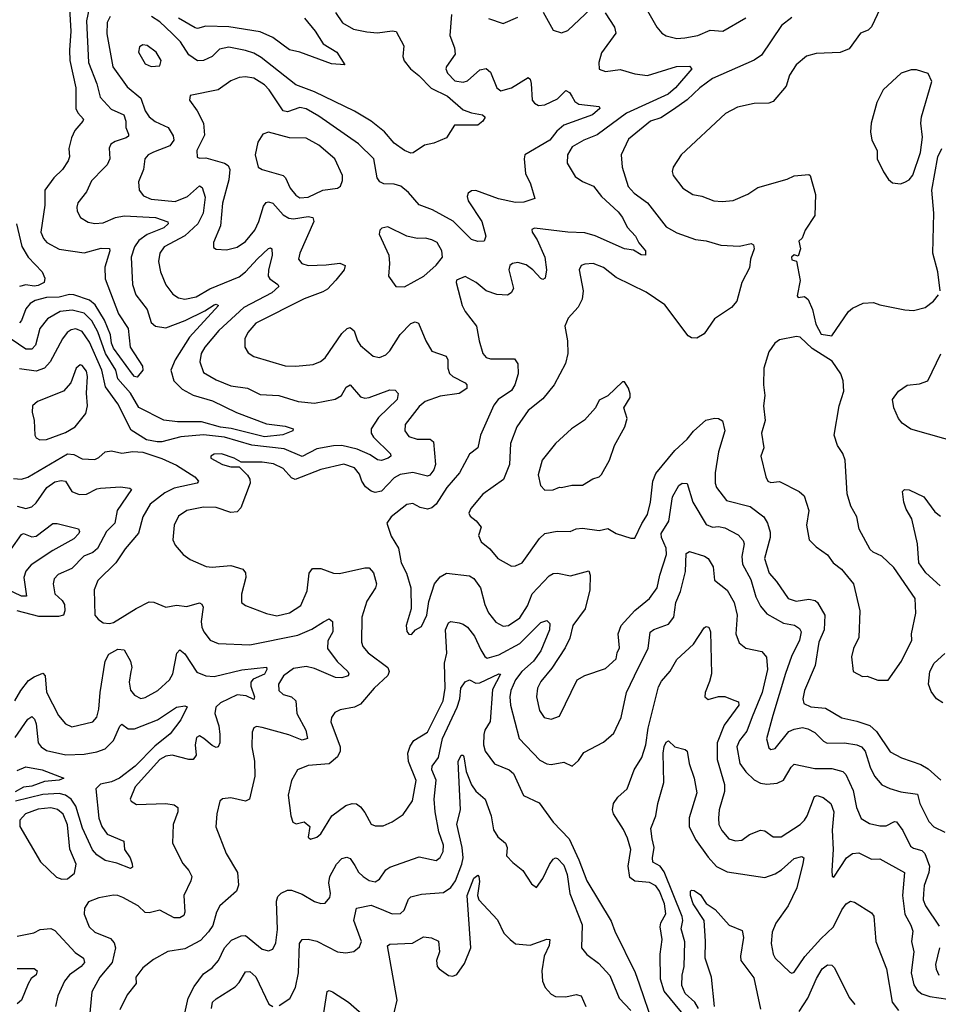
# Model space of a CAD drawing. Extents: x 1678431 to 1860718, y 384618 to 522882.
# Tile 209 of 256: x 1754816 to 1759204, y 467115 to 471820. Entities that reach past the tile are written whole.
import ezdxf

# ---------------------------------------------------------------- set-up
doc = ezdxf.new("R2010")
doc.units = 0

msp = doc.modelspace()

# ---------------------------------------------------------------- linework, layer by layer
at = {"layer": '0CON10XD'}
for points in [[(1757778.3, 471928.3), (1757860, 471785), (1757884.3, 471755), (1757905, 471742.7), (1757955, 471730), (1757992.7, 471732.7), (1758055, 471744.6), (1758115, 471769.6), (1758175, 471765.7), (1758285, 471829.2)], [(1755148.9, 471875), (1755135.9, 471814.1), (1755145.6, 471615.6), (1755184.3, 471514.3), (1755200.3, 471450.3), (1755253.2, 471393.2), (1755313.8, 471365), (1755323.6, 471335), (1755324.1, 471305), (1755336.7, 471273.3), (1755336.2, 471263.8), (1755325.7, 471255), (1755272.1, 471237.9), (1755252.5, 471225), (1755244.5, 471205.5), (1755246.9, 471155), (1755235, 471126.9), (1755218.8, 471111.2), (1755159.5, 471050.5), (1755135, 470997.1), (1755094.2, 470945), (1755088.6, 470925), (1755091.4, 470905), (1755107.5, 470875), (1755143, 470853), (1755175.5, 470845.5), (1755215, 470850), (1755274.3, 470875.7), (1755315, 470883.3), (1755465, 470875.7), (1755524.3, 470854.3), (1755525.7, 470845), (1755505.6, 470825), (1755425, 470794), (1755385.3, 470765), (1755364, 470735), (1755348.9, 470685), (1755354.6, 470555), (1755371.2, 470505), (1755424.6, 470435), (1755445, 470372.9), (1755465.4, 470355.4), (1755515, 470347.3), (1755607, 470383), (1755700.8, 470429.2), (1755745, 470457.6), (1755755, 470460.5), (1755765.5, 470455), (1755627, 470303), (1755558.3, 470195), (1755539.1, 470145), (1755552.2, 470095), (1755592.3, 470055), (1755645, 470025.8), (1755738.1, 469998.1), (1755852.6, 469942.6), (1755995, 469888.5), (1756085, 469878.5), (1756123.3, 469865), (1756121.2, 469855), (1756073.4, 469836.6), (1755985, 469826.7), (1755827, 469867), (1755775, 469872.2), (1755685, 469898.2), (1755570.8, 469899.2), (1755505, 469906.3), (1755385, 469966.4), (1755345, 470035.8), (1755284.4, 470104.4), (1755275.7, 470145.7), (1755226.2, 470225), (1755189.1, 470329.1), (1755161, 470381), (1755125, 470418.5), (1755067.4, 470432.6), (1755010, 470425), (1754948.7, 470391.3), (1754912.7, 470345), (1754892, 470265), (1754875, 470245.3), (1754845, 470245.2), (1754775, 470293.9)], [(1755055, 471873.3), (1755061, 471765), (1755053.6, 471675), (1755056, 471625), (1755084.2, 471495), (1755085.3, 471395), (1755094, 471375), (1755120.4, 471345), (1755118.5, 471335), (1755079.7, 471290.3), (1755064, 471256), (1755051.3, 471205), (1755053.8, 471165), (1755047.9, 471145), (1755021.5, 471105), (1754978.9, 471065), (1754935.9, 471005), (1754936.7, 470933.3), (1754918, 470805), (1754929.6, 470775), (1754945.6, 470755), (1755005, 470723.5), (1755125, 470706.5), (1755205, 470727.8), (1755245, 470726.2), (1755246.4, 470715), (1755222.4, 470637.6), (1755225, 470581.2), (1755288.6, 470415), (1755334.4, 470344.4), (1755344.2, 470255), (1755402.9, 470165), (1755404.2, 470145), (1755377.4, 470112.6), (1755365, 470115.5), (1755355, 470126.5), (1755265, 470251.2), (1755255.1, 470275), (1755249.7, 470315), (1755221.4, 470385), (1755177.1, 470457.1), (1755149.6, 470479.6), (1755075, 470506.1), (1755055, 470507.1), (1755005, 470494.6), (1754945, 470493.4), (1754891, 470479), (1754866.2, 470463.8), (1754845, 470438.2), (1754825, 470382.7), (1754815, 470371.7)], [(1755248.9, 471835), (1755235, 471806.7), (1755233.1, 471753.1), (1755260.9, 471595), (1755329.8, 471499.8), (1755395.4, 471445), (1755415.3, 471385), (1755435, 471356.5), (1755463.4, 471333.4), (1755525.2, 471305.2), (1755549.4, 471265), (1755552.2, 471245), (1755533, 471217), (1755455, 471187.8), (1755429.4, 471175), (1755413.5, 471155), (1755408.2, 471105), (1755384.4, 471045), (1755387.1, 471005), (1755408.3, 470978.3), (1755445, 470961.9), (1755558.5, 470951.5), (1755617.9, 470975), (1755675.7, 471025.7), (1755688.3, 471018.3), (1755701.7, 470971.7), (1755692.4, 470895), (1755666.8, 470845), (1755605, 470787.9), (1755506.5, 470735), (1755485.4, 470705), (1755480, 470665), (1755488.2, 470615), (1755515, 470552.9), (1755548.2, 470508.2), (1755575, 470490.8), (1755604.7, 470484.7), (1755658.6, 470495), (1755725, 470534.7), (1755865, 470591.7), (1755895.4, 470615), (1755952.3, 470677.7), (1756005, 470727.1), (1756015, 470730), (1756021.2, 470725), (1756022.3, 470695), (1756005, 470623.3), (1756003.9, 470595), (1756011.8, 470581.8), (1756050, 470555), (1756054.3, 470545), (1756020, 470515), (1755886.6, 470445), (1755768.4, 470335), (1755700, 470255), (1755682.5, 470225), (1755677.1, 470185), (1755694.4, 470135), (1755755, 470098.7), (1755825, 470070.7), (1755905, 470058.7), (1755965, 470028.7), (1756054, 470024), (1756146, 469996), (1756225, 469987.1), (1756323.8, 470006.2), (1756354.3, 470025), (1756375.4, 470064.6), (1756395, 470075.8), (1756445, 470017.5), (1756465, 470012.2), (1756486.2, 470015), (1756585, 470051.8), (1756610.3, 470050.3), (1756624.4, 470034.4), (1756619.5, 470005), (1756530.6, 469919.4), (1756495.3, 469865), (1756494.7, 469845), (1756506.1, 469825), (1756588.1, 469745), (1756589.2, 469735), (1756575.8, 469725), (1756545, 469713.1), (1756525, 469716.4), (1756490, 469740), (1756427.9, 469767.9), (1756355, 469785.6), (1756315.6, 469784.4), (1756235, 469769.6), (1756165, 469732.5), (1756079.1, 469769.1), (1755925, 469787.2), (1755795, 469825.4), (1755694.1, 469835.9), (1755586.1, 469826.1), (1755495, 469803.1), (1755472.9, 469802.9), (1755422.5, 469812.5), (1755348.9, 469858.9), (1755285.8, 469985), (1755226.3, 470065), (1755209.4, 470145), (1755149.3, 470279.3), (1755115, 470329.4), (1755085, 470342.5), (1755061.9, 470338.1), (1755043.9, 470325), (1755020.8, 470295), (1754961.8, 470185), (1754934.8, 470155.2), (1754895, 470140.8), (1754815, 470151.2)], [(1756325, 471854), (1756357.5, 471805), (1756410.8, 471775), (1756475, 471761.4), (1756525, 471757.5), (1756595, 471767.3), (1756614.2, 471764.2), (1756651.4, 471695), (1756646.7, 471645), (1756653.1, 471623.1), (1756682.9, 471585), (1756722.7, 471552.7), (1756782.5, 471492.5), (1756860, 471455), (1756935, 471390), (1756975, 471374.4), (1757027.5, 471365), (1757040, 471355), (1757029.2, 471335), (1757005, 471316.9), (1756894, 471316), (1756855, 471256), (1756795, 471230.8), (1756749.7, 471220.3), (1756696.1, 471183.9), (1756685, 471182), (1756655, 471194.4), (1756605, 471230.8), (1756558.2, 471285), (1756496, 471336), (1756415, 471383.1), (1756225, 471475.2), (1756135, 471508.7), (1755969.9, 471639.9), (1755935, 471660.3), (1755895, 471673.5), (1755815, 471688.4), (1755771.2, 471678.8), (1755735.2, 471644.8), (1755695, 471624.6), (1755665, 471623.8), (1755625, 471652.1), (1755585, 471713.8), (1755545, 471754.7), (1755485, 471809.5), (1755445.5, 471835)], [(1756879.4, 471845), (1756870.4, 471745), (1756892.5, 471685), (1756896.7, 471655), (1756855, 471596.7), (1756852.2, 471585), (1756859.4, 471565), (1756895, 471527.7), (1756935, 471521.8), (1756955, 471528.5), (1757015, 471580), (1757045, 471586.9), (1757065, 471570), (1757095, 471494.2), (1757115, 471480), (1757165, 471494.6), (1757245, 471544), (1757255, 471536.7), (1757260, 471515), (1757263.5, 471435), (1757275, 471420.6), (1757295, 471410), (1757325, 471414), (1757385, 471442.7), (1757425, 471481.1), (1757442.7, 471472.7), (1757454.2, 471454.2), (1757468.8, 471428.8), (1757486.6, 471416.6), (1757585, 471405.6), (1757587.1, 471395), (1757551.9, 471365), (1757415, 471316.9), (1757382, 471288), (1757347.9, 471245), (1757229.2, 471175), (1757225.7, 471155), (1757232.5, 471085), (1757256.4, 471036.4), (1757277.5, 470965), (1757225, 470948.6), (1757185, 470947.3), (1757104, 470964), (1756995.8, 471004.2), (1756975, 471002.5), (1756958.6, 470991.4), (1756954.4, 470975.6), (1756958.5, 470955), (1757023.5, 470855), (1757042.9, 470785), (1757035, 470761.2), (1757005, 470760.6), (1756975, 470769.4), (1756886.7, 470856.7), (1756787.9, 470912.1), (1756724.5, 470935), (1756673.6, 470995), (1756637.1, 471025), (1756605, 471034), (1756555, 471036.2), (1756535.9, 471045.9), (1756523.8, 471065), (1756507.5, 471155), (1756435, 471227.5), (1756245, 471359.2), (1756185, 471393.7), (1756155, 471401.1), (1756095, 471380.3), (1756075, 471385.3), (1756008.7, 471485), (1755985, 471508.2), (1755935, 471540.4), (1755895, 471546.9), (1755865, 471543.8), (1755825, 471527.9), (1755763.8, 471485), (1755631.4, 471458.6), (1755628.1, 471435), (1755663.5, 471385), (1755694.5, 471325), (1755698.7, 471268.7), (1755662.7, 471195), (1755663.5, 471163.5), (1755675, 471158.6), (1755705, 471160.5), (1755795.2, 471135.2), (1755812.8, 471122.8), (1755819.5, 471105), (1755815.8, 471055), (1755785, 470943.3), (1755775.3, 470834.7), (1755742.5, 470755), (1755742.3, 470732.3), (1755755, 470724), (1755805, 470720.6), (1755855, 470733.5), (1755895, 470760.4), (1755940.3, 470815), (1755958.9, 470855), (1755981, 470929), (1755994.1, 470945.9), (1756005, 470949.1), (1756025, 470942.7), (1756075, 470888.2), (1756101.8, 470871.8), (1756125, 470868.7), (1756195, 470879.2), (1756217.1, 470875), (1756222.1, 470855), (1756153.8, 470705), (1756147.5, 470675), (1756164.2, 470655), (1756195, 470646), (1756280.6, 470649.4), (1756346.2, 470656.2), (1756370.8, 470645), (1756365.6, 470625), (1756326.1, 470575), (1756286.8, 470533.2), (1756265, 470518.9), (1756175, 470485.9), (1755945, 470369.6), (1755905.5, 470325), (1755892.5, 470295), (1755891.4, 470255), (1755908.3, 470228.3), (1755935, 470210), (1756085, 470166.7), (1756135, 470164.5), (1756217.6, 470172.4), (1756253.8, 470186.2), (1756275, 470204.4), (1756355, 470321.1), (1756380.8, 470345), (1756395, 470350), (1756413.7, 470333.7), (1756429.6, 470285), (1756445, 470262.5), (1756505, 470212.2), (1756535, 470205.5), (1756565, 470218.5), (1756585, 470237.3), (1756634.4, 470315.6), (1756685, 470367.8), (1756705, 470375.7), (1756720.6, 470370.6), (1756756.4, 470285), (1756785, 470236), (1756852.7, 470212.7), (1756860.9, 470195), (1756861.5, 470155), (1756870.1, 470130.1), (1756885, 470114.6), (1756944.6, 470084.6), (1756951.9, 470075), (1756952.4, 470057.6), (1756915.9, 470034.1), (1756825, 470020.6), (1756752.9, 469995), (1756725, 469971.8), (1756657.9, 469885), (1756655.5, 469855), (1756675, 469828.2), (1756715, 469815.9), (1756777.5, 469815), (1756792.9, 469802.9), (1756802.9, 469695), (1756795, 469668.9), (1756775, 469643.1), (1756765, 469639.6), (1756695, 469656.1), (1756633, 469647), (1756605, 469631.6), (1756545, 469567.1), (1756515, 469560), (1756495, 469566.5), (1756468.1, 469588.1), (1756450.4, 469615), (1756438.9, 469648.9), (1756415, 469678.5), (1756365, 469696.4), (1756255, 469670.9), (1756132.8, 469622.8), (1756115, 469631.6), (1756075, 469674.7), (1756028.2, 469698.2), (1755975, 469705.3), (1755875, 469706), (1755841.2, 469725), (1755780, 469745), (1755745, 469744.3), (1755728.8, 469735), (1755730, 469725), (1755785, 469694.4), (1755825, 469682.9), (1755865, 469683.3), (1755903.8, 469643.8), (1755915.5, 469625), (1755917.8, 469605), (1755872.8, 469487.2), (1755855, 469467.8), (1755825, 469465.4), (1755755, 469488.9), (1755695, 469490), (1755615, 469474.4), (1755575, 469447.1), (1755554.4, 469405), (1755548.6, 469335), (1755559.4, 469309.4), (1755596.7, 469265), (1755630.7, 469240.7), (1755707.2, 469207.2), (1755735, 469203.8), (1755825, 469211.8), (1755882.5, 469195), (1755895, 469176.7), (1755896.4, 469155), (1755875.7, 469075.7), (1755875.8, 469035), (1755895, 469020), (1755995, 468983.1), (1756045, 468972.1), (1756105.8, 468985), (1756159.1, 469020.9), (1756189.8, 469090.2), (1756199.1, 469175), (1756215, 469197.5), (1756255, 469197.3), (1756314.7, 469174.7), (1756343.3, 469173.3), (1756465, 469201.5), (1756485, 469200.6), (1756506.2, 469176.2), (1756521.2, 469125), (1756515.4, 469105), (1756475, 469040.8), (1756450.4, 468965), (1756449.6, 468845), (1756456.2, 468825), (1756481.5, 468795), (1756575.2, 468725.2), (1756581.5, 468705), (1756575, 468685.7), (1756510, 468625), (1756445, 468550), (1756415, 468534.6), (1756347.4, 468522.6), (1756320.9, 468509.1), (1756305.7, 468485), (1756303.1, 468465), (1756346.4, 468345), (1756346.4, 468325), (1756335, 468298.1), (1756295, 468263.8), (1756195, 468256.2), (1756144, 468235), (1756114.4, 468185), (1756098.1, 468115), (1756110.8, 468015), (1756121.2, 467985), (1756137.5, 467977.5), (1756175, 467986.2), (1756202.5, 467965), (1756194.3, 467914.3), (1756205, 467903.8), (1756235, 467914), (1756255, 467930), (1756308.1, 468015), (1756375, 468064.6), (1756405, 468075.3), (1756425, 468073.2), (1756445, 468059.1), (1756465, 468031.9), (1756495.4, 467975.4), (1756515, 467967.8), (1756552, 467968), (1756595, 467986.9), (1756647.8, 468022.2), (1756693.3, 468086.7), (1756710, 468185), (1756673.9, 468275), (1756670.5, 468315), (1756681.8, 468348.2), (1756699.1, 468375), (1756765, 468415.5), (1756839.3, 468565), (1756848, 468625), (1756846.2, 468745), (1756856.5, 468793.5), (1756850.5, 468905), (1756865, 468937.5), (1756875, 468944.3), (1756915, 468938.2), (1756935, 468932.1), (1756955, 468916.9), (1756989.3, 468875), (1757019.7, 468809.7), (1757037.7, 468777.7), (1757049.1, 468769.1), (1757104.8, 468785.2), (1757205, 468839.4), (1757305, 468940), (1757335, 468948.6), (1757349.4, 468935), (1757346.4, 468905), (1757305.1, 468804.9), (1757270, 468755), (1757215, 468704.8), (1757184.4, 468665), (1757163, 468615), (1757157.7, 468585), (1757160.6, 468545), (1757201.5, 468385), (1757300.9, 468280.9), (1757335, 468263.6), (1757355, 468260.5), (1757415, 468272.5), (1757455, 468253.3), (1757485, 468280), (1757511.8, 468318.2), (1757605, 468367.5), (1757655, 468410.8), (1757688.8, 468485), (1757714.6, 468605), (1757772.9, 468725)], [(1757613.6, 471853.6), (1757657.8, 471785), (1757664.3, 471755), (1757595, 471661.2), (1757581.9, 471615), (1757585, 471584), (1757615, 471572.5), (1757685, 471582.5), (1757755, 471561.2), (1757815, 471553.4), (1757953.2, 471596.8), (1758015, 471597.3), (1758026.9, 471585), (1757949.6, 471495), (1757913.6, 471465), (1757715, 471373), (1757575, 471270), (1757510.8, 471245), (1757455, 471212.2), (1757432.3, 471175), (1757430.8, 471135), (1757470.3, 471070.3), (1757505, 471047.7), (1757556.9, 471025), (1757595.6, 470975), (1757675, 470901.9), (1757695.6, 470875), (1757718.3, 470828.3), (1757757.1, 470785), (1757773.1, 470753.1), (1757805.7, 470715), (1757806, 470695), (1757785, 470695.8), (1757748.1, 470718.1), (1757705, 470725.3), (1757565, 470786.7), (1757515, 470801.9), (1757435, 470804.2), (1757275, 470823.8), (1757262.5, 470817.5), (1757264, 470805), (1757288.5, 470768.5), (1757324.7, 470685), (1757332.5, 470625), (1757325.6, 470584.4), (1757315, 470578.8), (1757305, 470583.8), (1757267.8, 470625), (1757235, 470648.2), (1757195, 470659.6), (1757170, 470655), (1757157.8, 470645), (1757152.3, 470625), (1757175.7, 470535), (1757163.8, 470515), (1757146.8, 470503.2)], [(1757316.9, 471856.9), (1757365, 471770.8), (1757405, 471757.1), (1757435, 471768.1), (1757545, 471871.4)], [(1758926, 471874), (1758884.7, 471785.3), (1758869.2, 471770.8), (1758833.1, 471755), (1758778.5, 471681.5), (1758735, 471663.1), (1758620.9, 471659.1), (1758575, 471645.8), (1758525, 471603.8), (1758492.9, 471555), (1758477, 471503), (1758415, 471430), (1758395, 471420.6), (1758325, 471418.9), (1758245, 471402.2), (1758188.2, 471371.8), (1757975.6, 471175), (1757937.1, 471115), (1757933.1, 471095), (1757937.5, 471075), (1757984.3, 471015), (1758031.2, 470985), (1758075, 470977.1), (1758132.5, 470955), (1758172.1, 470952.1), (1758225, 470955.8), (1758295, 470985.8), (1758342.1, 471017.9), (1758481.9, 471058.1), (1758515, 471074), (1758585, 471080), (1758592.5, 471075), (1758617.5, 470985), (1758613.8, 470885), (1758568.8, 470815), (1758553.6, 470776.4), (1758538.3, 470761.7), (1758546, 470725), (1758535, 470690), (1758515, 470696.7), (1758502.9, 470685), (1758505, 470673.3), (1758527, 470667), (1758543.6, 470573.6), (1758530.7, 470500.7), (1758535, 470493.3), (1758565, 470496.7), (1758582.3, 470482.3), (1758604, 470435), (1758618.8, 470365), (1758645, 470317.5), (1758695, 470310), (1758775, 470425.7), (1758795, 470441.9), (1758845, 470465.7), (1758895, 470468.1), (1758925, 470456.9), (1759045, 470433.3), (1759085, 470431.1), (1759142, 470445), (1759180.8, 470475), (1759205.7, 470505)], [(1756176.7, 471826.7), (1756227.3, 471765), (1756265.6, 471705), (1756332, 471665), (1756370, 471605), (1756305, 471609.2), (1756155, 471664.6), (1756105.4, 471675.4), (1756025.3, 471735.3), (1755965, 471762.7), (1755815.7, 471785.7), (1755705, 471788.8), (1755665, 471778.1), (1755655, 471781.8), (1755575, 471827.9)], [(1758505, 471830.6), (1758455, 471792.5), (1758359.2, 471650.8), (1758325, 471626.9), (1758125, 471539.4), (1758065, 471495.3), (1758005, 471436.7), (1757939.7, 471390.3), (1757878.4, 471351.6), (1757830, 471335), (1757725, 471249.5), (1757689.5, 471175), (1757693.6, 471115), (1757723.3, 471023.3), (1757751.3, 470991.3), (1757815, 470945.5), (1757905, 470830), (1757955, 470801.5), (1758045, 470770.4), (1758095, 470763.6), (1758165, 470743.3), (1758255, 470738), (1758310.8, 470750.8), (1758321.2, 470745), (1758324.2, 470725), (1758306.9, 470675), (1758303.1, 470635), (1758265.7, 470565), (1758241.4, 470475), (1758215.7, 470445), (1758135, 470390), (1758085, 470318.5), (1758051.4, 470298.6), (1758025, 470299.5), (1758010, 470310), (1757898.2, 470458.2), (1757808.8, 470518.8), (1757665, 470587.8), (1757605, 470635.6), (1757555, 470654.3), (1757515, 470651.9), (1757498.8, 470645), (1757489.4, 470625), (1757507.8, 470525), (1757503.8, 470485), (1757484.2, 470445.8), (1757436.3, 470393.7), (1757420.6, 470355), (1757432.7, 470285), (1757434.6, 470225), (1757422.9, 470177.1), (1757369.1, 470075), (1757315, 470007.8), (1757245, 469953.1), (1757191.3, 469875), (1757160.4, 469795), (1757156.7, 469695), (1757126.7, 469623.3), (1757027.9, 469552.1), (1756970.6, 469485), (1756962.2, 469462.2), (1756967.5, 469447.5), (1756997.5, 469425), (1757020.8, 469395), (1757008.5, 469355), (1757020, 469325), (1757061.5, 469291.5), (1757100.6, 469245), (1757165, 469208.6), (1757185, 469210), (1757215.7, 469225), (1757299.6, 469340.4), (1757325, 469364.5), (1757383.6, 469376.4), (1757445.4, 469374.6), (1757475, 469386.7), (1757505, 469390.9), (1757585, 469378.8), (1757625, 469388.6), (1757665.6, 469365.6), (1757735, 469342), (1757755, 469342.5), (1757787.6, 469412.4), (1757815.8, 469455), (1757829.7, 469515), (1757841.2, 469615), (1757855, 469651.2), (1757945, 469761.8), (1758004.1, 469815.9), (1758035, 469854.5), (1758093, 469907), (1758135, 469916.4), (1758155, 469914.3), (1758173.1, 469903.1), (1758184.6, 469855), (1758154.2, 469755), (1758138.2, 469655), (1758137.9, 469605), (1758144.2, 469584.2), (1758192.7, 469522.7), (1758305, 469493.6), (1758370.7, 469445), (1758388.4, 469415), (1758401.1, 469371.1), (1758400.9, 469345), (1758374.7, 469245), (1758396.1, 469175), (1758431.8, 469135), (1758487.1, 469055), (1758525, 469041.6), (1758585, 469051.4), (1758615.4, 469045.4), (1758627.8, 469035), (1758662.7, 468975), (1758658.8, 468905), (1758633.4, 468845), (1758616.7, 468733.3), (1758565.3, 468614.7), (1758557.1, 468575), (1758562.3, 468552.3), (1758595, 468536.1), (1758665, 468530.5), (1758743.8, 468483.8), (1758815, 468468.6), (1758876.6, 468446.6), (1758908.4, 468418.4), (1758975, 468321.4), (1759027.8, 468292.2), (1759120.9, 468260.9), (1759155, 468240.5), (1759215.6, 468185.6)], [(1757055, 471826.2), (1757125, 471802), (1757195, 471832)], [(1755445, 471596), (1755485, 471600), (1755491.4, 471625), (1755467.5, 471665), (1755425, 471697.5), (1755405, 471700), (1755388.8, 471691.2), (1755384.4, 471665), (1755415, 471610), (1755445, 471596)], [(1759023.6, 471036.4), (1759045, 471043.8), (1759065.6, 471054.4), (1759083, 471077), (1759119.6, 471185), (1759128.1, 471258.1), (1759121.1, 471325), (1759124, 471356), (1759173.3, 471525), (1759155, 471562.5), (1759100.7, 471580.7), (1759075, 471581.2), (1759027.5, 471565), (1758941.2, 471485), (1758910.8, 471425), (1758882.9, 471325), (1758880, 471285), (1758886.2, 471245), (1758912.5, 471195), (1758912.5, 471155), (1758943, 471093), (1758965.9, 471055.9), (1758985, 471040), (1759023.6, 471036.4)], [(1756155, 470969.1), (1756195, 470972.5), (1756265, 471005.5), (1756334.2, 471015.8), (1756348.8, 471025), (1756358.9, 471051.1), (1756357.8, 471075), (1756321.5, 471155), (1756245, 471220.8), (1756185, 471254.5), (1756104.4, 471255.6), (1756005, 471282.5), (1755977, 471273), (1755953.3, 471235), (1755941.5, 471175), (1755955.5, 471115.5), (1755973.8, 471103.8), (1756075.3, 471075.3), (1756086.2, 471065), (1756107.9, 471015), (1756135, 470981.1), (1756155, 470969.1)], [(1759213.1, 470525), (1759202.6, 470615), (1759177.5, 470705), (1759182.7, 470895), (1759173.9, 471005), (1759201.1, 471165), (1759220.3, 471205)], [(1754801.1, 470845), (1754826.2, 470736.2), (1754856.2, 470685), (1754924, 470615), (1754936.7, 470585), (1754933.8, 470565), (1754905, 470549.5), (1754885, 470546.7), (1754845, 470553.2), (1754815, 470544.7)], [(1756655, 470543.3), (1756746, 470595), (1756805, 470646.7), (1756836, 470685), (1756832.5, 470715), (1756810, 470755), (1756785, 470768.9), (1756755.5, 470775.5), (1756715.6, 470774.4), (1756665, 470785.7), (1756575, 470830), (1756546.1, 470823.9), (1756536.7, 470815), (1756533.3, 470795), (1756579.2, 470695), (1756582.9, 470655), (1756578, 470595), (1756612.5, 470545), (1756655, 470543.3)], [(1757146.8, 470503.2), (1757095, 470507.5), (1757044.7, 470524.7), (1756996, 470565), (1756945, 470592.5), (1756903.3, 470575), (1756901.2, 470565), (1756929.2, 470455), (1756944.2, 470425), (1756999.1, 470355), (1757010.4, 470285), (1757029.2, 470225), (1757045, 470205.8), (1757065, 470198.9), (1757179.5, 470199.5), (1757196.1, 470176.1), (1757197.5, 470127.5), (1757180.9, 470075), (1757165, 470047.8), (1757101.2, 470005), (1757081.2, 469978.8), (1757016.8, 469835), (1757005, 469774), (1756965, 469744.2), (1756917.2, 469655), (1756857.3, 469585), (1756805, 469504.5), (1756785, 469487.9), (1756765, 469481.2), (1756729.1, 469489.1), (1756695, 469508.1), (1756665, 469503.1), (1756590.8, 469445), (1756570.8, 469415), (1756591.4, 469351.4), (1756626.4, 469295), (1756638.5, 469225), (1756663.8, 469175), (1756684.6, 469105), (1756686.9, 469005), (1756662, 468925), (1756666.1, 468896.1), (1756675, 468883.3), (1756688.3, 468881.7), (1756707.5, 468905), (1756735, 468920), (1756761.1, 468975), (1756770.4, 469039.6), (1756797.5, 469125), (1756825, 469157.5), (1756855, 469175.6), (1756965, 469161.9), (1756985, 469150), (1757017.3, 469105), (1757038, 469025), (1757056.4, 468986.4), (1757091.1, 468941.1), (1757125, 468921.4), (1757151.2, 468925), (1757205, 468961.5), (1757241.2, 469018.8), (1757265, 469076.4), (1757345, 469162.9), (1757365, 469174.2), (1757385, 469175.6), (1757447.6, 469162.4), (1757535, 469186.2), (1757542, 469165), (1757540.3, 469095), (1757516.9, 469005), (1757459.2, 468925), (1757444.6, 468865), (1757421.2, 468818.8), (1757358.1, 468721.9), (1757305, 468657.1), (1757289.1, 468625), (1757284.6, 468585), (1757298.6, 468518.6), (1757322, 468485), (1757355, 468477.8), (1757395, 468491.9), (1757478.6, 468665), (1757515, 468686.4), (1757615, 468720.5), (1757665, 468766), (1757670, 468795), (1757682.1, 468817.9), (1757675.3, 468885), (1757689.1, 468925), (1757755, 468996.8), (1757825.2, 469054.8), (1757861.6, 469105), (1757874.3, 469165.7), (1757906.5, 469265), (1757904.8, 469295), (1757882.6, 469345), (1757881.1, 469365), (1757916.4, 469423.6), (1757935, 469540.8), (1757965, 469594), (1757980, 469605), (1758005, 469603.3), (1758031.9, 469515), (1758095, 469408.5), (1758125, 469395.5), (1758155, 469398.5), (1758185, 469392.1), (1758248.3, 469358.3), (1758271.3, 469331.3), (1758276.7, 469315), (1758265.7, 469255), (1758268.3, 469218.3), (1758307.9, 469145), (1758332.4, 469062.4), (1758355, 469018.2), (1758385, 468981.2), (1758465, 468936.8), (1758516.5, 468926.5), (1758540.7, 468910.7), (1758548.4, 468895), (1758540.8, 468855), (1758502.8, 468777.2), (1758474.2, 468695.8), (1758413.8, 468495), (1758383.6, 468383.6), (1758395, 468341.2), (1758405, 468332.9), (1758425, 468336.7), (1758490.9, 468419.1), (1758515, 468430.5), (1758555, 468437.3), (1758581.6, 468431.6), (1758615, 468414.6), (1758655, 468371.9), (1758672.7, 468362.7), (1758755.3, 468364.7), (1758815, 468355.3), (1758836.5, 468345), (1758855.2, 468325.2), (1758878.6, 468248.6), (1758900, 468205), (1758935, 468163.3), (1758973, 468147), (1759025, 468129.6), (1759105, 468118.9), (1759116.1, 468075), (1759159.1, 467989.1), (1759182.5, 467962.5), (1759235, 467937.5)], [(1758965, 468663.3), (1759028.6, 468755), (1759077.5, 468855), (1759076.2, 468885), (1759096.4, 468983.6), (1759093.5, 469055), (1758992.4, 469202.4), (1758935, 469256.2), (1758892.5, 469275), (1758878.3, 469288.3), (1758825.8, 469385), (1758814.4, 469444.4), (1758785.6, 469495.6), (1758769.2, 469555), (1758760, 469715), (1758747.5, 469747.5), (1758722.5, 469785), (1758706.7, 469835), (1758730.9, 469975), (1758752.2, 470045), (1758750.5, 470095), (1758737.9, 470127.9), (1758697.7, 470187.7), (1758601.7, 470248.3), (1758545, 470303.3), (1758527, 470307), (1758445, 470290), (1758424, 470275), (1758395, 470232.5), (1758370, 470155), (1758368.8, 470075), (1758375.8, 470024.2), (1758368.8, 469975), (1758376.7, 469905), (1758359.2, 469845), (1758370.8, 469775), (1758356, 469735), (1758380, 469635), (1758390, 469615), (1758405, 469608.8), (1758445, 469613.3), (1758540, 469565), (1758564.2, 469545), (1758585.8, 469475), (1758574.3, 469405), (1758588, 469335), (1758620.7, 469300.7), (1758675, 469263.3), (1758701.2, 469225), (1758742, 469195), (1758798.5, 469125), (1758829.5, 468995), (1758825, 468867.5), (1758799.4, 468815), (1758789.2, 468775), (1758797.5, 468705), (1758841.7, 468681.7), (1758865, 468683.8), (1758915, 468664), (1758965, 468663.3)], [(1759315.2, 469795.2), (1759072.7, 469862.7), (1759031.3, 469891.3), (1759013.8, 469915), (1758992.3, 469965), (1758985.4, 470005), (1759013.7, 470045), (1759055, 470074.1), (1759115, 470080), (1759154.2, 470095), (1759216, 470224)], [(1754912.6, 469812.6), (1754945, 469814.5), (1755035, 469847.1), (1755082, 469875), (1755131.7, 469938.3), (1755140, 469975), (1755136.2, 470035), (1755140.9, 470115), (1755135, 470140.8), (1755115, 470168), (1755105, 470171.2), (1755085.7, 470155), (1755060.6, 470085), (1755025.7, 470045), (1754901.2, 469995), (1754878, 469975), (1754875.6, 469945), (1754885.5, 469905), (1754888.6, 469835), (1754895, 469822.5), (1754912.6, 469812.6)], [(1757325, 469572.5), (1757365, 469573.8), (1757395, 469586.7), (1757405, 469584), (1757454.2, 469595.8), (1757505, 469596), (1757554.4, 469625.6), (1757584.2, 469635.8), (1757595, 469646.7), (1757633.8, 469715), (1757656.7, 469785), (1757707.5, 469875), (1757717.5, 469915), (1757702.5, 469965), (1757732.5, 470015), (1757733, 470033), (1757725, 470060), (1757705, 470090), (1757695, 470090), (1757625, 470022.5), (1757585, 470002.5), (1757566.7, 469965), (1757513.6, 469906.4), (1757451.4, 469865), (1757375, 469794.2), (1757312, 469715), (1757293.3, 469645), (1757303.8, 469595), (1757325, 469572.5)], [(1754786.9, 469626.9), (1754825.3, 469624.7), (1754855, 469634.5), (1755045, 469745.3), (1755075, 469742.5), (1755115, 469722.1), (1755175, 469718.8), (1755195, 469727.5), (1755225, 469754.5), (1755255, 469759.1), (1755305, 469748.6), (1755357.3, 469757.3), (1755405, 469752.9), (1755495, 469722.9), (1755565, 469691.6), (1755652.5, 469635), (1755670, 469615), (1755664, 469605), (1755555, 469581.7), (1755510.4, 469559.6), (1755439.1, 469505), (1755404.1, 469445), (1755383.5, 469366.5), (1755320.8, 469290.8), (1755275.4, 469225), (1755190.3, 469139.7), (1755172.3, 469095), (1755175.8, 468975), (1755190.8, 468955), (1755215, 468938.5), (1755245, 468934.6), (1755265, 468939.2), (1755372.8, 469007.2), (1755435, 469038.5), (1755457.4, 469037.4), (1755515, 469013.5), (1755565, 469021.8), (1755615, 469015.4), (1755675, 469033.3), (1755687, 469027), (1755692.5, 469012.5), (1755683.2, 468945), (1755686.7, 468916.7), (1755695.6, 468895), (1755725.7, 468855), (1755765, 468838.8), (1755915, 468833.2), (1756145, 468878.9), (1756212.2, 468907.8), (1756267, 468943), (1756295, 468957.5), (1756310.8, 468945), (1756312.1, 468895), (1756288.6, 468851.4), (1756286.5, 468815), (1756333.1, 468753.1), (1756383.1, 468705), (1756389.2, 468695), (1756386, 468685), (1756355.3, 468674.7), (1756325, 468676), (1756225, 468719.7), (1756185, 468729.2), (1756125, 468720.3), (1756076.8, 468685), (1756052.1, 468645), (1756054.5, 468615), (1756074.3, 468595), (1756115, 468584.5), (1756136, 468566), (1756140.7, 468505), (1756182.7, 468425), (1756190.6, 468385), (1756165, 468377.5), (1756102.1, 468402.1), (1755975, 468438.5), (1755947.8, 468442.2), (1755935, 468435.8), (1755927.5, 468415), (1755924.6, 468345.4), (1755937.3, 468277.3), (1755939.1, 468205), (1755914, 468095), (1755895, 468085.6), (1755825, 468101.1), (1755785, 468097.1), (1755772.9, 468085), (1755757.5, 468025), (1755753.6, 467963.6), (1755803.1, 467835), (1755857.3, 467745), (1755862.1, 467685), (1755852.5, 467655), (1755772.5, 467585), (1755756.4, 467555), (1755738.3, 467491.7), (1755719, 467461), (1755680, 467420), (1755605, 467380.3), (1755523.3, 467366.7), (1755455, 467329.5), (1755405, 467288.6), (1755370.8, 467245), (1755372.5, 467215), (1755330.5, 467159.5), (1755295, 467089.2)], [(1754805, 469495.9), (1754845.3, 469484.7), (1754875, 469491.8), (1754895, 469510.8), (1754946.7, 469585), (1754985, 469612), (1755015, 469618.5), (1755034.6, 469614.6), (1755065.9, 469565.9), (1755101.2, 469551.2), (1755135, 469552.3), (1755185, 469578.8), (1755201.7, 469581.7), (1755297.6, 469587.6), (1755342.1, 469582.1), (1755350.8, 469575), (1755281.6, 469475), (1755271.3, 469415), (1755231.6, 469375), (1755187.5, 469292.5), (1755165.2, 469274.8), (1755122.7, 469257.3), (1755065, 469197.5), (1755000.8, 469169.2), (1754981.8, 469148.2), (1754976.9, 469125), (1754985, 469076.2), (1755020, 469045), (1755031.1, 469025), (1755032.5, 468995), (1755025.3, 468974.7), (1755002, 468968), (1754907.5, 468967.5), (1754805, 468994.8)], [(1759212.8, 469115), (1759145, 469177.5), (1759111, 469225), (1759105.3, 469315.3), (1759078.1, 469435), (1759050.8, 469480.8), (1759038.9, 469515), (1759033.8, 469565), (1759042.5, 469575), (1759065, 469573.3), (1759135, 469540), (1759188, 469468), (1759215, 469447.1)], [(1754775, 469290.5), (1754825, 469360), (1754835, 469364.5), (1754875, 469349.1), (1754895, 469351.5), (1754975, 469411.9), (1754995, 469413.3), (1755097.3, 469387.3), (1755101.9, 469375), (1755098.2, 469365), (1755075, 469338.8), (1754975, 469284.2), (1754871.5, 469215), (1754845, 469185.4), (1754835.9, 469154.1), (1754848.6, 469065), (1754825, 469065.3), (1754755, 469098.4)], [(1757772.9, 468725), (1757818.1, 468815), (1757827.3, 468892.7), (1757845, 468906.2), (1757915, 468932.2), (1757941.2, 468965), (1757950, 469035), (1757972, 469088), (1757996.4, 469183.6), (1758000.4, 469269.6), (1758015, 469278.9), (1758087.3, 469257.3), (1758104.4, 469245), (1758129.1, 469205), (1758135, 469142), (1758195, 469094.4), (1758229.4, 469035), (1758244.1, 468975), (1758237.3, 468885), (1758252.7, 468842.7), (1758285, 468817.1), (1758360.8, 468800.8), (1758383.8, 468773.8), (1758388.1, 468715), (1758363.1, 468605), (1758315, 468488.9), (1758290.2, 468419.8), (1758254.1, 468375.9), (1758241.9, 468345), (1758256.1, 468266.1), (1758285, 468226.2), (1758325, 468188.1), (1758355, 468172.5), (1758385, 468166.9), (1758435, 468172.1), (1758464.1, 468185.9), (1758501, 468249), (1758515, 468262.7), (1758615, 468241.4), (1758695, 468242.2), (1758748.2, 468228.2), (1758762.4, 468212.4), (1758797.3, 468137.3), (1758812.8, 468055), (1758835, 468002.5), (1758875, 467978.5), (1758925, 467967.5), (1758955, 467968.5), (1758995, 467988.8), (1759005, 467987.5), (1759035.2, 467945.2), (1759070.8, 467870.8), (1759085, 467860.4), (1759125, 467849.3), (1759139.7, 467835), (1759162.4, 467775), (1759158.2, 467745), (1759137, 467683), (1759133.3, 467645), (1759132.1, 467615), (1759142.6, 467585), (1759209, 467489)], [(1757977.5, 467077.5), (1757895, 467177.8), (1757876.8, 467235), (1757875.9, 467355), (1757885.3, 467425), (1757875.8, 467485), (1757879.2, 467505), (1757902.2, 467547.8), (1757896.9, 467595), (1757872.9, 467655), (1757855, 467680.9), (1757825, 467696.4), (1757754.1, 467704.1), (1757730.5, 467720.5), (1757722.5, 467775), (1757735.4, 467855), (1757719.6, 467909.6), (1757700.6, 467950.6), (1757652.2, 468025), (1757647.8, 468045), (1757652.5, 468075), (1757674.2, 468105), (1757718.5, 468145), (1757751.5, 468235), (1757787.7, 468295), (1757806.9, 468355), (1757818.4, 468435), (1757868.3, 468631.7), (1757881.3, 468658.7), (1757923, 468707), (1757955, 468762.9), (1758035, 468835.6), (1758085, 468914), (1758095, 468920), (1758107.5, 468917.5), (1758115.4, 468895.4), (1758120.2, 468695), (1758112, 468658), (1758090, 468605), (1758088.5, 468585), (1758105, 468572.2), (1758155, 468585.6), (1758185, 468585.6), (1758228.1, 468568.1), (1758249.8, 468559.8), (1758251.2, 468545), (1758181.6, 468448.4), (1758147.4, 468365), (1758148, 468285), (1758183.5, 468165), (1758182.7, 468132.7), (1758157.8, 468045), (1758153.5, 468005), (1758156.2, 467975), (1758170, 467945), (1758204.3, 467905), (1758235, 467895.5), (1758265, 467899.6), (1758302.9, 467927.1), (1758355, 467947.5), (1758375, 467944.2), (1758415.5, 467915.5), (1758453.3, 467915), (1758545, 467973.6), (1758565, 467995.5), (1758577.6, 468015), (1758612.1, 468107.9), (1758625, 468112.5), (1758654, 468104), (1758690.8, 468075), (1758704.7, 468035), (1758696.7, 467946.7), (1758701.8, 467855), (1758696, 467755), (1758697.5, 467727.5), (1758705, 467722.5), (1758766.4, 467815), (1758795, 467836.1), (1758825, 467839.1), (1758885, 467808.2), (1758925, 467810), (1759042.9, 467745), (1759033.1, 467635), (1759044.7, 467545), (1759073.7, 467493.7), (1759081.8, 467465), (1759076.1, 467415), (1759086.8, 467365), (1759074.2, 467265), (1759087.8, 467207.8), (1759102.4, 467182.4), (1759125.5, 467165.5), (1759162.9, 467152.9), (1759249.2, 467139.2)], [(1754793.5, 468565), (1754821.8, 468615), (1754858.4, 468661.6), (1754885, 468680.5), (1754927.2, 468697.2), (1754938.4, 468685), (1754945, 468607.1), (1755001.8, 468495), (1755035.8, 468455.8), (1755065, 468440.4), (1755165, 468464.4), (1755185, 468487.5), (1755195.2, 468524.8), (1755200.2, 468605), (1755224.7, 468755), (1755242.3, 468787.7), (1755285, 468812.1), (1755315, 468809.2), (1755346.4, 468755), (1755351.8, 468725), (1755347.1, 468705), (1755338.9, 468655), (1755345, 468616.2), (1755365, 468592.2), (1755395, 468576.7), (1755415, 468581.5), (1755475.6, 468615), (1755532.7, 468665), (1755547.8, 468695), (1755566.9, 468793.1), (1755580.9, 468809.1), (1755605, 468790.6), (1755662.4, 468702.4), (1755705, 468684.1), (1755745, 468680.8), (1755877.1, 468712.9), (1755995.5, 468725.5), (1755997.1, 468715), (1755985, 468693.3), (1755932, 468668), (1755920.6, 468655), (1755921.1, 468635), (1755937.3, 468585), (1755935, 468572), (1755898.7, 468588.7), (1755855, 468594.2), (1755775, 468556.1), (1755752.6, 468535), (1755748.4, 468505), (1755766.9, 468445), (1755771.6, 468405), (1755772.9, 468365), (1755765, 468345.8), (1755755, 468342.2), (1755735, 468351.8), (1755695.6, 468385)], [(1759226.2, 468555), (1759195, 468574.5), (1759170.5, 468610.5), (1759157.8, 468645), (1759163.5, 468705), (1759183.9, 468745), (1759235, 468791.1)], [(1756417.7, 467777.7), (1756435, 467746.7), (1756457.5, 467725), (1756485, 467706.9), (1756515, 467700.5), (1756535, 467712.9), (1756565, 467757.1), (1756585, 467770.9), (1756725, 467820), (1756805, 467802.9), (1756825, 467816), (1756839.1, 467845), (1756841.2, 467875), (1756818.9, 467938.9), (1756801.5, 468035), (1756796.5, 468095), (1756806, 468186), (1756785.3, 468235), (1756786.4, 468253.6), (1756816.3, 468293.7), (1756836.7, 468385), (1756906.6, 468535), (1756918.6, 468575), (1756923.4, 468625), (1756943.6, 468656.4), (1756965, 468665.8), (1756995, 468650.3), (1757015, 468651.9), (1757105, 468694), (1757112.5, 468692.5), (1757075, 468620), (1757063.4, 468466.6), (1757038.6, 468425), (1757033.3, 468405), (1757031.9, 468355), (1757040.4, 468325), (1757085, 468264.4), (1757154, 468235), (1757175, 468218.1), (1757222.6, 468112.6), (1757297.3, 468077.3), (1757363.9, 467985), (1757440.3, 467905), (1757487.1, 467805), (1757525, 467705.6), (1757642.3, 467512.3), (1757659.2, 467465), (1757756.6, 467266.6), (1757775, 467212.9), (1757841.2, 467021.2)], [(1754795, 468390), (1754855, 468478.2), (1754875, 468490.6), (1754887.2, 468477.2), (1754894.8, 468455), (1754905.3, 468365), (1754919.1, 468345), (1754945, 468327.2), (1755037, 468307), (1755125, 468310), (1755185, 468321.8), (1755225, 468336.1), (1755264.6, 468375), (1755295, 468443.8), (1755305, 468454.2), (1755335, 468432.2), (1755365, 468431.8), (1755475.3, 468474.7), (1755565, 468535.4), (1755605, 468542), (1755615.8, 468535.8), (1755586.1, 468475), (1755535, 468407.9), (1755461.2, 468348.8), (1755367.7, 468252.3), (1755293.1, 468195), (1755255, 468178.9), (1755202.4, 468167.6), (1755180, 468145), (1755194.8, 468005), (1755208.2, 467965), (1755235, 467928.5), (1755314, 467895), (1755317.8, 467855), (1755343.6, 467815), (1755354.1, 467785.9), (1755355, 467770), (1755345.8, 467764.2), (1755280.9, 467789.1), (1755225, 467801.8), (1755185, 467828.9), (1755163.6, 467853.6), (1755116.6, 467956.6), (1755085, 468062.3), (1755061.9, 468095), (1755035, 468114.4), (1755005, 468122.8), (1754926.9, 468116.9), (1754796.1, 468085)], [(1755695.6, 468385), (1755675, 468398.1), (1755660.5, 468389.5), (1755654.6, 468355), (1755658.8, 468305), (1755645.3, 468284.7), (1755625, 468284.7), (1755545, 468305.3), (1755515, 468300.5), (1755485, 468284.7), (1755367.7, 468155), (1755344, 468095), (1755348.8, 468085), (1755375, 468070), (1755514.5, 468074.5), (1755555, 468067.8), (1755571.4, 468055), (1755572.5, 468035), (1755550, 467975), (1755545.7, 467885), (1755595, 467788), (1755624.4, 467755), (1755638.1, 467725), (1755634.4, 467705), (1755600.4, 467635), (1755605.5, 467555), (1755601.2, 467538.8), (1755582, 467528), (1755555, 467528.5), (1755485, 467565.6), (1755435, 467552.2), (1755415, 467554.3), (1755382.5, 467585), (1755308.6, 467625), (1755285, 467635.5), (1755265, 467636.7), (1755195, 467624.5), (1755145.8, 467605), (1755125.7, 467575), (1755124.4, 467545), (1755148.5, 467485), (1755175, 467460.5), (1755249.8, 467429.8), (1755268, 467408), (1755274.6, 467385), (1755258.5, 467315), (1755199.3, 467245), (1755160.7, 467175), (1755144.6, 467005)], [(1758059.1, 467095), (1758040.8, 467125), (1757995, 467166), (1757978.9, 467205), (1757980, 467255), (1757990.3, 467295), (1757992.9, 467412.9), (1757976.5, 467475), (1757983.7, 467515), (1757980.8, 467535), (1757895, 467748.2), (1757875.4, 467775.4), (1757840.9, 467795), (1757838.7, 467815), (1757847.6, 467865), (1757837.5, 467905), (1757830.5, 467955), (1757854.6, 468015), (1757863.8, 468075), (1757893.3, 468175), (1757889.6, 468315), (1757895, 468346.2), (1757905, 468367.5), (1757915, 468373.3), (1757945.5, 468345.5), (1757995, 468332), (1758004.2, 468324.2), (1758013.6, 468265), (1758037.9, 468195), (1758050.9, 468125), (1758014, 468006), (1758014.4, 467964.4), (1758045, 467902.5), (1758105, 467818.2), (1758145, 467772.9), (1758195, 467747.8), (1758375, 467721.1), (1758425, 467738.8), (1758455, 467757.3), (1758515, 467811.1), (1758551.7, 467821.7), (1758561.2, 467815), (1758557.8, 467787.8), (1758528.2, 467671.8), (1758486.8, 467585), (1758427.8, 467502.2), (1758410.1, 467459.9), (1758405.4, 467405), (1758415.4, 467355), (1758425.3, 467335.3), (1758495, 467268.8), (1758505, 467263.8), (1758515, 467268), (1758567.2, 467342.8), (1758642.4, 467427.6), (1758703.5, 467485), (1758743.6, 467566.4), (1758764.8, 467595.2), (1758785, 467608.6), (1758803.7, 467603.7), (1758885, 467551.4), (1758896.2, 467536.2), (1758905.6, 467415), (1758955.9, 467285), (1758983.8, 467125), (1759014.8, 467084.8)], [(1756055, 467108.8), (1756107.4, 467142.6), (1756133.4, 467195), (1756148.1, 467265), (1756153.3, 467405), (1756165, 467424.3), (1756195, 467425.5), (1756235, 467416.4), (1756335, 467365.5), (1756375, 467361.1), (1756412, 467368), (1756439.8, 467390.2), (1756449.6, 467415), (1756413.2, 467515), (1756425, 467574), (1756495, 467588.5), (1756554.4, 467565), (1756595, 467546.6), (1756635, 467548.5), (1756653.1, 467565), (1756673.3, 467616.7), (1756685, 467628.2), (1756735, 467640.9), (1756840.7, 467649.3), (1756875, 467672.5), (1756897.7, 467705), (1756928.4, 467785), (1756934.1, 467815), (1756930, 467865), (1756903.7, 467976.3), (1756921.8, 468045), (1756910, 468275), (1756925, 468305.6), (1756935, 468306), (1756938.2, 468298.2), (1756948.3, 468228.3), (1756975, 468163.1), (1756995, 468133.6), (1757040.4, 468095), (1757067.8, 468015), (1757079.1, 467949.1), (1757100, 467915), (1757136.9, 467885), (1757144.4, 467865), (1757141.4, 467825), (1757171.9, 467791.9), (1757220, 467755), (1757260.5, 467690.5), (1757285, 467673.3), (1757315, 467715.8), (1757346.7, 467783.3), (1757365, 467808.1), (1757375, 467814.4), (1757385, 467811.8), (1757415, 467779.6), (1757430.8, 467735), (1757443.4, 467645), (1757503.1, 467495), (1757500.6, 467385), (1757525, 467352.9), (1757580.9, 467310.9), (1757635, 467252.2), (1757680.5, 467145), (1757735, 467085.5)], [(1754805, 468232.5), (1754845, 468250.5), (1754924, 468235), (1755026.7, 468195), (1755005, 468186.2), (1754935, 468179.3), (1754875, 468158.1), (1754835, 468152.5), (1754795, 468130.8)], [(1755017.3, 467712.7), (1755045, 467714.2), (1755078.3, 467741.7), (1755086.4, 467785), (1755055.9, 467855.9), (1755045, 467972), (1755024.2, 468024.2), (1754996.7, 468046.7), (1754965, 468053.5), (1754905, 468047.8), (1754843.5, 468025), (1754817.3, 467995), (1754817.1, 467965), (1754916.5, 467796.5), (1754992.7, 467722.7), (1755017.3, 467712.7)], [(1755601.5, 467058.5), (1755620.4, 467145), (1755650.4, 467199.6), (1755695, 467260), (1755735, 467290), (1755765.3, 467324.7), (1755794.3, 467385), (1755828.3, 467421.7), (1755875, 467442.7), (1755895, 467444.5), (1755975, 467378.1), (1756005, 467370), (1756025, 467378), (1756040.6, 467409.4), (1756047.9, 467472.1), (1756042.4, 467607.6), (1756049.8, 467630.2), (1756065, 467645.8), (1756095, 467661.1), (1756115, 467660), (1756165, 467641.8), (1756225, 467606.9), (1756255, 467597.1), (1756275, 467598.6), (1756297.9, 467625), (1756300.8, 467645), (1756293.2, 467695), (1756297.2, 467725), (1756329.2, 467785), (1756355, 467811.1), (1756378.3, 467818.3), (1756395, 467812.5), (1756417.7, 467777.7)], [(1756605, 467074), (1756619.6, 467135), (1756573.3, 467395), (1756585, 467401.9), (1756692.5, 467407.5), (1756745, 467436.8), (1756783.4, 467433.4), (1756816.2, 467416.2), (1756821.1, 467365), (1756808, 467325), (1756810.8, 467295), (1756819.4, 467285), (1756865, 467251.9), (1756885, 467250), (1756905, 467258), (1756940.3, 467309.7), (1756970.9, 467385), (1756954.3, 467635), (1756985, 467717.3), (1757005, 467732.9), (1757009.6, 467725), (1757012.4, 467702.4), (1757003.1, 467635), (1757009.2, 467615), (1757099.3, 467519.3), (1757129.2, 467455), (1757159.2, 467425), (1757185, 467404.4), (1757255, 467397.3), (1757335, 467426.7), (1757348.8, 467425), (1757345, 467396.2), (1757321.8, 467345), (1757310, 467275), (1757312.9, 467225), (1757325.6, 467195), (1757355, 467162.9), (1757375, 467153.1), (1757425, 467150), (1757475, 467162.2), (1757498.6, 467155), (1757521.1, 467105)], [(1758135.2, 467105), (1758120.9, 467245), (1758090.7, 467335), (1758092.7, 467417.3), (1758085.2, 467515.2), (1758033.5, 467595), (1758020.6, 467635), (1758020, 467655), (1758025, 467660), (1758038.8, 467658.8), (1758068, 467638), (1758095, 467597.1), (1758137.9, 467567.9), (1758205, 467492.5), (1758268, 467468), (1758273.9, 467433.9), (1758258.9, 467345), (1758261.2, 467325), (1758322.3, 467242.3), (1758355, 467091.9)], [(1754805, 467440.3), (1754883.6, 467456.4), (1754915, 467472.2), (1754965, 467478), (1754985, 467467.5), (1755081.9, 467361.9)], [(1759209.4, 467385), (1759190.9, 467305), (1759193.2, 467283.2), (1759206.2, 467255)], [(1755081.9, 467361.9), (1755121.1, 467335), (1755125.9, 467315), (1755109.3, 467295), (1755054.1, 467255.9), (1755030, 467225), (1754999.1, 467155), (1754988.2, 467105)], [(1754805, 467285.6), (1754885, 467285.6), (1754900, 467275), (1754895, 467256), (1754872, 467238), (1754856.4, 467213.6), (1754825.4, 467135), (1754805, 467117.5)], [(1755732.4, 467095), (1755737.3, 467125), (1755755, 467141.9), (1755845, 467198), (1755865, 467219.6), (1755895, 467269.5), (1755915, 467271.2), (1755945, 467246.4), (1756005.7, 467115), (1756025, 467104.5)], [(1758538.9, 467081.1), (1758581.7, 467145), (1758622.3, 467237.7), (1758650, 467285), (1758675, 467304.3), (1758695, 467302.5), (1758708.8, 467288.8), (1758777.9, 467147.9), (1758805.9, 467114.1)], [(1756262.3, 467035), (1756284.4, 467175.6), (1756295, 467180.8), (1756311.2, 467175), (1756387.5, 467125), (1756476.7, 467046.7)]]:
    msp.add_lwpolyline(points, dxfattribs=at)

doc.saveas('drawing.dxf')
